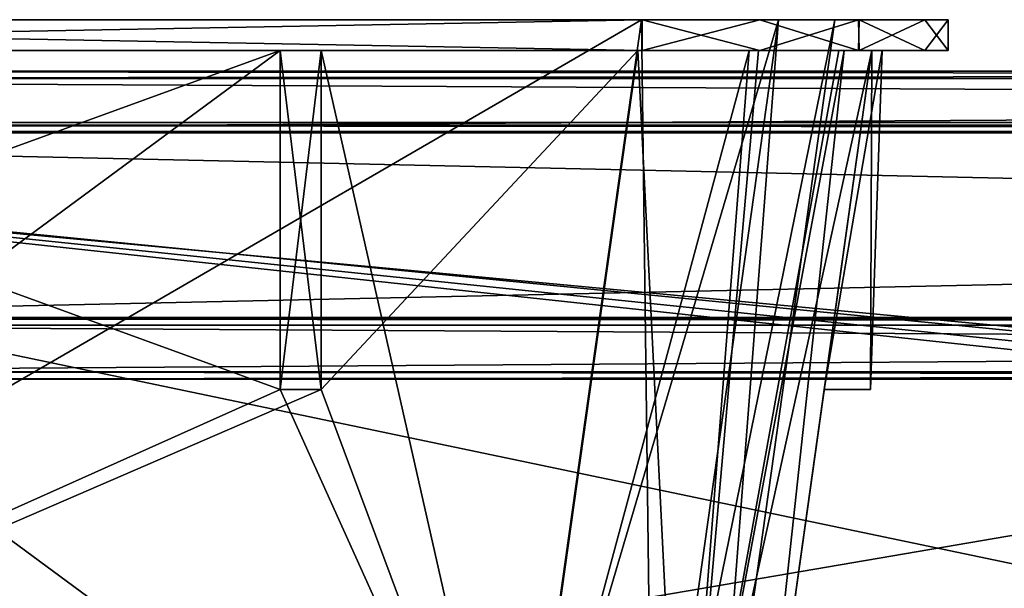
# Model space of a CAD drawing. Header units: millimetres. Extents: x -269 to 269, y -42 to 464.
# Tile 86 of 256: x -166 to -118, y 436 to 464. Entities that reach past the tile are written whole.
import ezdxf

# ---------------------------------------------------------------- set-up
doc = ezdxf.new("R2010")
doc.units = ezdxf.units.MM
doc.header["$LTSCALE"] = 65.185185
for name, color, linetype in [('3081', 7, 'CONTINUOUS'), ('3082', 7, 'CONTINUOUS'), ('3083', 7, 'CONTINUOUS'), ('3170', 7, 'CONTINUOUS'), ('3171', 7, 'CONTINUOUS'), ('3232', 7, 'CONTINUOUS'), ('3363', 7, 'CONTINUOUS'), ('3364', 7, 'CONTINUOUS'), ('3375', 7, 'CONTINUOUS'), ('3376', 7, 'CONTINUOUS'), ('3377', 7, 'CONTINUOUS'), ('3378', 7, 'CONTINUOUS'), ('3387', 7, 'CONTINUOUS'), ('3388', 7, 'CONTINUOUS'), ('3408', 7, 'CONTINUOUS'), ('3420', 7, 'CONTINUOUS'), ('3429', 7, 'CONTINUOUS'), ('3430', 7, 'CONTINUOUS'), ('3610', 7, 'CONTINUOUS'), ('3611', 7, 'CONTINUOUS'), ('3612', 7, 'CONTINUOUS'), ('3613', 7, 'CONTINUOUS'), ('3614', 7, 'CONTINUOUS'), ('3615', 7, 'CONTINUOUS'), ('3619', 7, 'CONTINUOUS'), ('3620', 7, 'CONTINUOUS'), ('3621', 7, 'CONTINUOUS'), ('3622', 7, 'CONTINUOUS'), ('3623', 7, 'CONTINUOUS'), ('3624', 7, 'CONTINUOUS'), ('3637', 7, 'CONTINUOUS'), ('3638', 7, 'CONTINUOUS'), ('3639', 7, 'CONTINUOUS'), ('3642', 7, 'CONTINUOUS'), ('3643', 7, 'CONTINUOUS'), ('3651', 7, 'CONTINUOUS'), ('3652', 7, 'CONTINUOUS'), ('3655', 7, 'CONTINUOUS'), ('3656', 7, 'CONTINUOUS'), ('3657', 7, 'CONTINUOUS'), ('3658', 7, 'CONTINUOUS'), ('3665', 7, 'CONTINUOUS'), ('3666', 7, 'CONTINUOUS'), ('3667', 7, 'CONTINUOUS'), ('3668', 7, 'CONTINUOUS'), ('3669', 7, 'CONTINUOUS'), ('3670', 7, 'CONTINUOUS'), ('3671', 7, 'CONTINUOUS'), ('3672', 7, 'CONTINUOUS'), ('3677', 7, 'CONTINUOUS'), ('3681', 7, 'CONTINUOUS')]:
    doc.layers.add(name, color=color, linetype=linetype)

msp = doc.modelspace()

# ---------------------------------------------------------------- linework, layer by layer
at = {"layer": '3081', "linetype": 'CONTINUOUS'}
for points in [[(-251.794, 413.908, -2.706), (251.794, 413.908, -2.706), (-250.149, 461, -4.351), (-251.794, 413.908, -2.706)], [(251.794, 413.908, -2.706), (250.149, 461, -4.351), (-250.149, 461, -4.351), (251.794, 413.908, -2.706)]]:
    msp.add_3dface(points, dxfattribs=at)
at = {"layer": '3082', "linetype": 'CONTINUOUS'}
for points in [[(-250.149, 461, -4.351), (250.149, 461, -4.351), (-216.158, 461, -19.149), (-250.149, 461, -4.351)], [(-216.158, 461, -19.149), (250.149, 461, -4.351), (216.158, 461, -19.149), (-216.158, 461, -19.149)]]:
    msp.add_3dface(points, dxfattribs=at)
at = {"layer": '3083', "linetype": 'CONTINUOUS'}
for points in [[(-216.158, 461, -19.149), (216.158, 461, -19.149), (-214.563, 415.326, -20.744), (-216.158, 461, -19.149)], [(216.158, 461, -19.149), (214.563, 415.326, -20.744), (-214.563, 415.326, -20.744), (216.158, 461, -19.149)]]:
    msp.add_3dface(points, dxfattribs=at)
at = {"layer": '3170', "linetype": 'CONTINUOUS'}
for points in [[(-220.139, 458.5, -17.736), (0, 458.5, -7.165), (-250.237, 458.5, -6.291), (-220.139, 458.5, -17.736)], [(220.139, 458.5, -17.736), (0, 458.5, -7.165), (-220.139, 458.5, -17.736), (220.139, 458.5, -17.736)]]:
    msp.add_3dface(points, dxfattribs=at)
at = {"layer": '3171', "linetype": 'CONTINUOUS'}
for points in [[(-250.237, 458.5, -6.291), (0, 458.5, -7.165), (-251.74, 415.446, -4.782), (-250.237, 458.5, -6.291)], [(0, 458.5, -7.165), (0, 416.114, -5.685), (-251.74, 415.446, -4.782), (0, 458.5, -7.165)]]:
    msp.add_3dface(points, dxfattribs=at)
at = {"layer": '3232', "linetype": 'CONTINUOUS'}
for points in [[(220.139, 458.5, -17.736), (-220.139, 458.5, -17.736), (218.626, 415.164, -19.249), (220.139, 458.5, -17.736)], [(-220.139, 458.5, -17.736), (0, 412.454, -19.344), (214.58, 411.671, -19.371), (-220.139, 458.5, -17.736)], [(0, 412.454, -19.344), (-220.139, 458.5, -17.736), (-214.58, 411.671, -19.371), (0, 412.454, -19.344)], [(-220.139, 458.5, -17.736), (214.58, 411.671, -19.371), (217.693, 413.16, -19.319), (-220.139, 458.5, -17.736)], [(218.626, 415.164, -19.249), (-220.139, 458.5, -17.736), (217.693, 413.16, -19.319), (218.626, 415.164, -19.249)]]:
    msp.add_3dface(points, dxfattribs=at)
at = {"layer": '3363', "linetype": 'CONTINUOUS'}
for points in [[(-220.672, 460.633, -337.9), (-220.672, 458.367, -337.9), (220.672, 458.367, -337.9), (-220.672, 460.633, -337.9)], [(220.672, 460.633, -337.9), (-220.672, 460.633, -337.9), (220.672, 458.367, -337.9), (220.672, 460.633, -337.9)], [(-191.672, 446.367, -337.9), (191.672, 446.367, -337.9), (-191.672, 448.633, -337.9), (-191.672, 446.367, -337.9)], [(-191.672, 448.633, -337.9), (191.672, 446.367, -337.9), (191.672, 448.633, -337.9), (-191.672, 448.633, -337.9)]]:
    msp.add_3dface(points, dxfattribs=at)
at = {"layer": '3364', "linetype": 'CONTINUOUS'}
for points in [[(191.672, 446.367, -337.9), (-191.672, 446.367, -337.9), (191.672, 446, -348.4), (191.672, 446.367, -337.9)], [(191.672, 446, -348.4), (-191.672, 446.367, -337.9), (-191.672, 446, -348.4), (191.672, 446, -348.4)]]:
    msp.add_3dface(points, dxfattribs=at)
at = {"layer": '3375', "linetype": 'CONTINUOUS'}
for points in [[(-220.672, 460.633, -337.9), (220.672, 460.633, -337.9), (-220.672, 461, -348.4), (-220.672, 460.633, -337.9)], [(220.672, 460.633, -337.9), (220.672, 461, -348.4), (-220.672, 461, -348.4), (220.672, 460.633, -337.9)]]:
    msp.add_3dface(points, dxfattribs=at)
at = {"layer": '3376', "linetype": 'CONTINUOUS'}
for points in [[(220.672, 461, -348.4), (220.672, 460.633, -358.9), (-220.672, 460.633, -358.9), (220.672, 461, -348.4)], [(-220.672, 461, -348.4), (220.672, 461, -348.4), (-220.672, 460.633, -358.9), (-220.672, 461, -348.4)]]:
    msp.add_3dface(points, dxfattribs=at)
at = {"layer": '3377', "linetype": 'CONTINUOUS'}
for points in [[(-220.672, 460.633, -358.9), (220.672, 460.633, -358.9), (-220.672, 458, -358.9), (-220.672, 460.633, -358.9)], [(-220.672, 458, -358.9), (220.672, 460.633, -358.9), (220.672, 458, -358.9), (-220.672, 458, -358.9)], [(191.672, 446.367, -358.9), (-191.672, 446.367, -358.9), (191.672, 449, -358.9), (191.672, 446.367, -358.9)], [(191.672, 449, -358.9), (-191.672, 446.367, -358.9), (-191.672, 449, -358.9), (191.672, 449, -358.9)]]:
    msp.add_3dface(points, dxfattribs=at)
at = {"layer": '3378', "linetype": 'CONTINUOUS'}
for points in [[(191.672, 449, -358.9), (-191.672, 449, -358.9), (191.672, 449, -349.9), (191.672, 449, -358.9)], [(191.672, 449, -349.9), (-191.672, 449, -358.9), (-191.672, 449, -349.9), (191.672, 449, -349.9)]]:
    msp.add_3dface(points, dxfattribs=at)
at = {"layer": '3387', "linetype": 'CONTINUOUS'}
for points in [[(-220.672, 458, -358.9), (220.672, 458, -358.9), (-220.672, 458, -349.9), (-220.672, 458, -358.9)], [(220.672, 458, -358.9), (220.672, 458, -349.9), (-220.672, 458, -349.9), (220.672, 458, -358.9)]]:
    msp.add_3dface(points, dxfattribs=at)
at = {"layer": '3388', "linetype": 'CONTINUOUS'}
for points in [[(220.672, 458, -349.9), (-191.672, 449, -349.9), (-220.672, 458, -349.9), (220.672, 458, -349.9)], [(191.672, 449, -349.9), (-191.672, 449, -349.9), (220.672, 458, -349.9), (191.672, 449, -349.9)]]:
    msp.add_3dface(points, dxfattribs=at)
at = {"layer": '3408', "linetype": 'CONTINUOUS'}
for points in [[(191.672, 446, -348.4), (-191.672, 446, -348.4), (191.672, 446.367, -358.9), (191.672, 446, -348.4)], [(-191.672, 446, -348.4), (-191.672, 446.367, -358.9), (191.672, 446.367, -358.9), (-191.672, 446, -348.4)]]:
    msp.add_3dface(points, dxfattribs=at)
at = {"layer": '3420', "linetype": 'CONTINUOUS'}
for points in [[(-220.672, 458.367, -337.9), (-220.672, 458.052, -346.9), (220.672, 458.052, -346.9), (-220.672, 458.367, -337.9)], [(220.672, 458.367, -337.9), (-220.672, 458.367, -337.9), (220.672, 458.052, -346.9), (220.672, 458.367, -337.9)]]:
    msp.add_3dface(points, dxfattribs=at)
at = {"layer": '3429', "linetype": 'CONTINUOUS'}
for points in [[(-191.672, 448.633, -337.9), (191.672, 448.633, -337.9), (-191.672, 448.948, -346.9), (-191.672, 448.633, -337.9)], [(191.672, 448.633, -337.9), (191.672, 448.948, -346.9), (-191.672, 448.948, -346.9), (191.672, 448.633, -337.9)]]:
    msp.add_3dface(points, dxfattribs=at)
at = {"layer": '3430', "linetype": 'CONTINUOUS'}
for points in [[(220.672, 458.052, -346.9), (-220.672, 458.052, -346.9), (191.672, 448.948, -346.9), (220.672, 458.052, -346.9)], [(191.672, 448.948, -346.9), (-220.672, 458.052, -346.9), (-191.672, 448.948, -346.9), (191.672, 448.948, -346.9)]]:
    msp.add_3dface(points, dxfattribs=at)
at = {"layer": '3610', "linetype": 'CONTINUOUS'}
for points in [[(-221.827, 462, -338.569), (-216.112, 462, -339.7), (-151.1, 462, -336.489), (-221.827, 462, -338.569)], [(-198.5, 462, -336.489), (-221.827, 462, -338.569), (-153.1, 462, -336.489), (-198.5, 462, -336.489)], [(-153.1, 462, -336.489), (-221.827, 462, -338.569), (-151.1, 462, -336.489), (-153.1, 462, -336.489)], [(-216.112, 462, -16.3), (-215.901, 462, -20.011), (-135.488, 462, -16.3), (-216.112, 462, -16.3)], [(-216.112, 462, -339.7), (-135.488, 462, -339.7), (-135.699, 462, -335.989), (-216.112, 462, -339.7)], [(-151.1, 462, -336.489), (-216.112, 462, -339.7), (-135.699, 462, -335.989), (-151.1, 462, -336.489)], [(-135.488, 462, -16.3), (-215.901, 462, -20.011), (-200.5, 462, -19.511), (-135.488, 462, -16.3)], [(-129.773, 462, -17.431), (-135.488, 462, -16.3), (-200.5, 462, -19.511), (-129.773, 462, -17.431)], [(-198.5, 462, -19.511), (-129.773, 462, -17.431), (-200.5, 462, -19.511), (-198.5, 462, -19.511)], [(-153.1, 462, -19.511), (-129.773, 462, -17.431), (-198.5, 462, -19.511), (-153.1, 462, -19.511)], [(-153.1, 462, -20.011), (-153.1, 462, -19.511), (-198.5, 462, -20.011), (-153.1, 462, -20.011)], [(-198.5, 462, -20.011), (-153.1, 462, -19.511), (-198.5, 462, -19.511), (-198.5, 462, -20.011)], [(-198.5, 462, -335.989), (-198.5, 462, -336.489), (-153.1, 462, -335.989), (-198.5, 462, -335.989)], [(-153.1, 462, -335.989), (-198.5, 462, -336.489), (-153.1, 462, -336.489), (-153.1, 462, -335.989)], [(-129.773, 462, -17.431), (-153.1, 462, -19.511), (-151.1, 462, -19.511), (-129.773, 462, -17.431)], [(-135.699, 462, -20.011), (-129.773, 462, -17.431), (-151.1, 462, -20.011), (-135.699, 462, -20.011)], [(-151.1, 462, -20.011), (-129.773, 462, -17.431), (-151.1, 462, -19.511), (-151.1, 462, -20.011)], [(-151.1, 462, -335.989), (-151.1, 462, -336.489), (-135.699, 462, -335.989), (-151.1, 462, -335.989)], [(-135.488, 462, -339.7), (-124.961, 462, -335.361), (-135.699, 462, -335.989), (-135.488, 462, -339.7)], [(-135.699, 462, -335.989), (-124.961, 462, -335.361), (-130.282, 462, -334.634), (-135.699, 462, -335.989)], [(-124.939, 462, -20.661), (-129.773, 462, -17.431), (-135.699, 462, -20.011), (-124.939, 462, -20.661)], [(-129.837, 462, -21.617), (-124.939, 462, -20.661), (-135.699, 462, -20.011), (-129.837, 462, -21.617)], [(-124.961, 462, -335.361), (-121.731, 462, -330.527), (-130.282, 462, -334.634), (-124.961, 462, -335.361)], [(-130.282, 462, -334.634), (-121.731, 462, -330.527), (-125.917, 462, -330.463), (-130.282, 462, -334.634)], [(-125.666, 462, -25.982), (-124.939, 462, -20.661), (-129.837, 462, -21.617), (-125.666, 462, -25.982)], [(-121.731, 462, -330.527), (-120.6, 462, -324.812), (-125.917, 462, -330.463), (-121.731, 462, -330.527)], [(-125.917, 462, -330.463), (-120.6, 462, -324.812), (-124.311, 462, -324.601), (-125.917, 462, -330.463)], [(-120.6, 462, -31.188), (-124.939, 462, -20.661), (-125.666, 462, -25.982), (-120.6, 462, -31.188)], [(-124.311, 462, -31.399), (-120.6, 462, -31.188), (-125.666, 462, -25.982), (-124.311, 462, -31.399)], [(-124.311, 462, -324.601), (-120.6, 462, -324.812), (-123.811, 462, -309.2), (-124.311, 462, -324.601)], [(-123.811, 462, -307.2), (-120.6, 462, -31.188), (-124.311, 462, -307.2), (-123.811, 462, -307.2)], [(-124.311, 462, -307.2), (-120.6, 462, -31.188), (-123.811, 462, -48.8), (-124.311, 462, -307.2)], [(-123.811, 462, -46.8), (-120.6, 462, -31.188), (-124.311, 462, -46.8), (-123.811, 462, -46.8)], [(-124.311, 462, -46.8), (-120.6, 462, -31.188), (-124.311, 462, -31.399), (-124.311, 462, -46.8)], [(-124.311, 462, -309.2), (-124.311, 462, -324.601), (-123.811, 462, -309.2), (-124.311, 462, -309.2)], [(-124.311, 462, -48.8), (-124.311, 462, -307.2), (-123.811, 462, -48.8), (-124.311, 462, -48.8)], [(-120.6, 462, -324.812), (-120.6, 462, -31.188), (-123.811, 462, -309.2), (-120.6, 462, -324.812)], [(-123.811, 462, -309.2), (-120.6, 462, -31.188), (-123.811, 462, -307.2), (-123.811, 462, -309.2)], [(-123.811, 462, -48.8), (-120.6, 462, -31.188), (-123.811, 462, -46.8), (-123.811, 462, -48.8)]]:
    msp.add_3dface(points, dxfattribs=at)
at = {"layer": '3611', "linetype": 'CONTINUOUS'}
for points in [[(-124.961, 462, -335.361), (-135.488, 462, -339.7), (-129.773, 463.5, -338.569), (-124.961, 462, -335.361)], [(-135.488, 462, -339.7), (-135.488, 463.5, -339.7), (-129.773, 463.5, -338.569), (-135.488, 462, -339.7)], [(-124.939, 463.5, -335.339), (-124.961, 462, -335.361), (-129.773, 463.5, -338.569), (-124.939, 463.5, -335.339)], [(-121.731, 462, -330.527), (-124.961, 462, -335.361), (-124.939, 463.5, -335.339), (-121.731, 462, -330.527)], [(-120.6, 463.5, -324.812), (-121.731, 462, -330.527), (-124.939, 463.5, -335.339), (-120.6, 463.5, -324.812)], [(-120.6, 462, -324.812), (-121.731, 462, -330.527), (-120.6, 463.5, -324.812), (-120.6, 462, -324.812)]]:
    msp.add_3dface(points, dxfattribs=at)
at = {"layer": '3612', "linetype": 'CONTINUOUS'}
for points in [[(-221.827, 463.5, -17.431), (-124.961, 463.5, -20.639), (-226.661, 463.5, -20.661), (-221.827, 463.5, -17.431)], [(-226.661, 463.5, -20.661), (-124.961, 463.5, -20.639), (-135.527, 463.5, -21.82), (-226.661, 463.5, -20.661)], [(-216.073, 463.5, -21.82), (-226.661, 463.5, -20.661), (-135.527, 463.5, -21.82), (-216.073, 463.5, -21.82)], [(-129.773, 463.5, -338.569), (-135.488, 463.5, -339.7), (-226.639, 463.5, -335.361), (-129.773, 463.5, -338.569)], [(-226.639, 463.5, -335.361), (-135.488, 463.5, -339.7), (-216.112, 463.5, -339.7), (-226.639, 463.5, -335.361)], [(-124.939, 463.5, -335.339), (-129.773, 463.5, -338.569), (-226.639, 463.5, -335.361), (-124.939, 463.5, -335.339)], [(-124.939, 463.5, -335.339), (-226.639, 463.5, -335.361), (-216.073, 463.5, -334.18), (-124.939, 463.5, -335.339)], [(-216.112, 463.5, -16.3), (-124.961, 463.5, -20.639), (-221.827, 463.5, -17.431), (-216.112, 463.5, -16.3)], [(-135.488, 463.5, -16.3), (-124.961, 463.5, -20.639), (-216.112, 463.5, -16.3), (-135.488, 463.5, -16.3)], [(-124.939, 463.5, -335.339), (-216.073, 463.5, -334.18), (-135.527, 463.5, -334.18), (-124.939, 463.5, -335.339)], [(-128.864, 463.5, -331.436), (-124.939, 463.5, -335.339), (-135.527, 463.5, -334.18), (-128.864, 463.5, -331.436)], [(-124.961, 463.5, -20.639), (-121.731, 463.5, -25.473), (-135.527, 463.5, -21.82), (-124.961, 463.5, -20.639)], [(-135.527, 463.5, -21.82), (-121.731, 463.5, -25.473), (-128.864, 463.5, -24.564), (-135.527, 463.5, -21.82)], [(-120.6, 463.5, -324.812), (-124.939, 463.5, -335.339), (-128.864, 463.5, -331.436), (-120.6, 463.5, -324.812)], [(-126.12, 463.5, -324.773), (-120.6, 463.5, -324.812), (-128.864, 463.5, -331.436), (-126.12, 463.5, -324.773)], [(-121.731, 463.5, -25.473), (-120.6, 463.5, -31.188), (-128.864, 463.5, -24.564), (-121.731, 463.5, -25.473)], [(-128.864, 463.5, -24.564), (-120.6, 463.5, -31.188), (-126.12, 463.5, -31.227), (-128.864, 463.5, -24.564)], [(-120.6, 463.5, -31.188), (-120.6, 463.5, -324.812), (-126.12, 463.5, -31.227), (-120.6, 463.5, -31.188)], [(-126.12, 463.5, -31.227), (-120.6, 463.5, -324.812), (-126.12, 463.5, -324.773), (-126.12, 463.5, -31.227)]]:
    msp.add_3dface(points, dxfattribs=at)
at = {"layer": '3613', "linetype": 'CONTINUOUS'}
for points in [[(-120.6, 462, -31.188), (-120.6, 462, -324.812), (-120.6, 463.5, -31.188), (-120.6, 462, -31.188)], [(-120.6, 462, -324.812), (-120.6, 463.5, -324.812), (-120.6, 463.5, -31.188), (-120.6, 462, -324.812)]]:
    msp.add_3dface(points, dxfattribs=at)
at = {"layer": '3614', "linetype": 'CONTINUOUS'}
for points in [[(-135.488, 462, -16.3), (-129.773, 462, -17.431), (-135.488, 463.5, -16.3), (-135.488, 462, -16.3)], [(-129.773, 462, -17.431), (-124.961, 463.5, -20.639), (-135.488, 463.5, -16.3), (-129.773, 462, -17.431)], [(-129.773, 462, -17.431), (-124.939, 462, -20.661), (-124.961, 463.5, -20.639), (-129.773, 462, -17.431)], [(-124.939, 462, -20.661), (-121.731, 463.5, -25.473), (-124.961, 463.5, -20.639), (-124.939, 462, -20.661)], [(-124.939, 462, -20.661), (-120.6, 462, -31.188), (-121.731, 463.5, -25.473), (-124.939, 462, -20.661)], [(-120.6, 462, -31.188), (-120.6, 463.5, -31.188), (-121.731, 463.5, -25.473), (-120.6, 462, -31.188)]]:
    msp.add_3dface(points, dxfattribs=at)
at = {"layer": '3615', "linetype": 'CONTINUOUS'}
for points in [[(-216.112, 462, -16.3), (-135.488, 462, -16.3), (-216.112, 463.5, -16.3), (-216.112, 462, -16.3)], [(-135.488, 462, -16.3), (-135.488, 463.5, -16.3), (-216.112, 463.5, -16.3), (-135.488, 462, -16.3)]]:
    msp.add_3dface(points, dxfattribs=at)
at = {"layer": '3619', "linetype": 'CONTINUOUS'}
for points in [[(-135.488, 462, -339.7), (-216.112, 462, -339.7), (-135.488, 463.5, -339.7), (-135.488, 462, -339.7)], [(-135.488, 463.5, -339.7), (-216.112, 462, -339.7), (-216.112, 463.5, -339.7), (-135.488, 463.5, -339.7)]]:
    msp.add_3dface(points, dxfattribs=at)
at = {"layer": '3620', "linetype": 'CONTINUOUS'}
for points in [[(-135.527, 463.5, -334.18), (-216.073, 463.5, -334.18), (-141.598, 420.304, -328.11), (-135.527, 463.5, -334.18)], [(-141.598, 420.304, -328.11), (-216.073, 463.5, -334.18), (-210.002, 420.304, -328.11), (-141.598, 420.304, -328.11)]]:
    msp.add_3dface(points, dxfattribs=at)
at = {"layer": '3621', "linetype": 'CONTINUOUS'}
for points in [[(-135.527, 463.5, -334.18), (-141.598, 420.304, -328.11), (-134.977, 420.025, -325.328), (-135.527, 463.5, -334.18)], [(-128.864, 463.5, -331.436), (-135.527, 463.5, -334.18), (-134.977, 420.025, -325.328), (-128.864, 463.5, -331.436)], [(-132.19, 420.304, -318.702), (-128.864, 463.5, -331.436), (-134.977, 420.025, -325.328), (-132.19, 420.304, -318.702)], [(-126.12, 463.5, -324.773), (-128.864, 463.5, -331.436), (-132.19, 420.304, -318.702), (-126.12, 463.5, -324.773)]]:
    msp.add_3dface(points, dxfattribs=at)
at = {"layer": '3622', "linetype": 'CONTINUOUS'}
for points in [[(-126.12, 463.5, -31.227), (-126.12, 463.5, -324.773), (-132.19, 420.304, -37.298), (-126.12, 463.5, -31.227)], [(-126.12, 463.5, -324.773), (-132.19, 420.304, -318.702), (-132.19, 420.304, -37.298), (-126.12, 463.5, -324.773)]]:
    msp.add_3dface(points, dxfattribs=at)
at = {"layer": '3623', "linetype": 'CONTINUOUS'}
for points in [[(-135.527, 463.5, -21.82), (-128.864, 463.5, -24.564), (-141.598, 420.304, -27.89), (-135.527, 463.5, -21.82)], [(-141.598, 420.304, -27.89), (-128.864, 463.5, -24.564), (-134.972, 420.025, -30.677), (-141.598, 420.304, -27.89)], [(-128.864, 463.5, -24.564), (-126.12, 463.5, -31.227), (-134.972, 420.025, -30.677), (-128.864, 463.5, -24.564)], [(-126.12, 463.5, -31.227), (-132.19, 420.304, -37.298), (-134.972, 420.025, -30.677), (-126.12, 463.5, -31.227)]]:
    msp.add_3dface(points, dxfattribs=at)
at = {"layer": '3624', "linetype": 'CONTINUOUS'}
for points in [[(-216.073, 463.5, -21.82), (-135.527, 463.5, -21.82), (-210.002, 420.304, -27.89), (-216.073, 463.5, -21.82)], [(-135.527, 463.5, -21.82), (-141.598, 420.304, -27.89), (-210.002, 420.304, -27.89), (-135.527, 463.5, -21.82)]]:
    msp.add_3dface(points, dxfattribs=at)
at = {"layer": '3637', "linetype": 'CONTINUOUS'}
for points in [[(-151.1, 462, -19.511), (-153.1, 462, -19.511), (-153.1, 445.5, -20.087), (-151.1, 462, -19.511)], [(-151.1, 445.5, -20.087), (-151.1, 462, -19.511), (-153.1, 445.5, -20.087), (-151.1, 445.5, -20.087)]]:
    msp.add_3dface(points, dxfattribs=at)
at = {"layer": '3638', "linetype": 'CONTINUOUS'}
for points in [[(-151.1, 462, -20.011), (-151.1, 462, -19.511), (-151.1, 445.5, -20.087), (-151.1, 462, -20.011)], [(-151.1, 462, -20.011), (-151.1, 445.5, -20.087), (-151.1, 445.5, -22.33), (-151.1, 462, -20.011)]]:
    msp.add_3dface(points, dxfattribs=at)
at = {"layer": '3639', "linetype": 'CONTINUOUS'}
for points in [[(-141.598, 420.026, -25.91), (-198.5, 462, -20.011), (-198.5, 445.5, -22.33), (-141.598, 420.026, -25.91)], [(-198.5, 462, -20.011), (-141.598, 420.026, -25.91), (-153.1, 445.5, -22.33), (-198.5, 462, -20.011)], [(-153.1, 462, -20.011), (-198.5, 462, -20.011), (-153.1, 445.5, -22.33), (-153.1, 462, -20.011)], [(-141.598, 420.026, -25.91), (-135.699, 462, -20.011), (-151.1, 462, -20.011), (-141.598, 420.026, -25.91)], [(-141.598, 420.026, -25.91), (-151.1, 462, -20.011), (-151.1, 445.5, -22.33), (-141.598, 420.026, -25.91)], [(-210.002, 420.026, -25.91), (-141.598, 420.026, -25.91), (-200.5, 445.5, -22.33), (-210.002, 420.026, -25.91)], [(-141.598, 420.026, -25.91), (-198.5, 445.5, -22.33), (-200.5, 445.5, -22.33), (-141.598, 420.026, -25.91)], [(-141.598, 420.026, -25.91), (-151.1, 445.5, -22.33), (-153.1, 445.5, -22.33), (-141.598, 420.026, -25.91)]]:
    msp.add_3dface(points, dxfattribs=at)
at = {"layer": '3642', "linetype": 'CONTINUOUS'}
for points in [[(-151.1, 445.5, -20.087), (-153.1, 445.5, -20.087), (-153.1, 445.5, -22.33), (-151.1, 445.5, -20.087)], [(-151.1, 445.5, -22.33), (-151.1, 445.5, -20.087), (-153.1, 445.5, -22.33), (-151.1, 445.5, -22.33)]]:
    msp.add_3dface(points, dxfattribs=at)
at = {"layer": '3643', "linetype": 'CONTINUOUS'}
for points in [[(-126.63, 445.5, -46.8), (-126.63, 445.5, -48.8), (-124.387, 445.5, -48.8), (-126.63, 445.5, -46.8)], [(-124.387, 445.5, -46.8), (-126.63, 445.5, -46.8), (-124.387, 445.5, -48.8), (-124.387, 445.5, -46.8)]]:
    msp.add_3dface(points, dxfattribs=at)
at = {"layer": '3651', "linetype": 'CONTINUOUS'}
for points in [[(-210.002, 420.026, -330.09), (-153.1, 462, -335.989), (-153.1, 445.5, -333.67), (-210.002, 420.026, -330.09)], [(-153.1, 462, -335.989), (-210.002, 420.026, -330.09), (-198.5, 445.5, -333.67), (-153.1, 462, -335.989)], [(-198.5, 462, -335.989), (-153.1, 462, -335.989), (-198.5, 445.5, -333.67), (-198.5, 462, -335.989)], [(-151.1, 462, -335.989), (-135.699, 462, -335.989), (-151.1, 445.5, -333.67), (-151.1, 462, -335.989)], [(-135.699, 462, -335.989), (-141.598, 420.026, -330.09), (-151.1, 445.5, -333.67), (-135.699, 462, -335.989)], [(-210.002, 420.026, -330.09), (-153.1, 445.5, -333.67), (-151.1, 445.5, -333.67), (-210.002, 420.026, -330.09)], [(-141.598, 420.026, -330.09), (-210.002, 420.026, -330.09), (-151.1, 445.5, -333.67), (-141.598, 420.026, -330.09)]]:
    msp.add_3dface(points, dxfattribs=at)
at = {"layer": '3652', "linetype": 'CONTINUOUS'}
for points in [[(-151.1, 445.5, -333.67), (-153.1, 445.5, -333.67), (-153.1, 445.5, -335.913), (-151.1, 445.5, -333.67)], [(-151.1, 445.5, -335.913), (-151.1, 445.5, -333.67), (-153.1, 445.5, -335.913), (-151.1, 445.5, -335.913)]]:
    msp.add_3dface(points, dxfattribs=at)
at = {"layer": '3655', "linetype": 'CONTINUOUS'}
for points in [[(-124.387, 445.5, -307.2), (-126.63, 445.5, -307.2), (-124.387, 445.5, -309.2), (-124.387, 445.5, -307.2)], [(-124.387, 445.5, -309.2), (-126.63, 445.5, -307.2), (-126.63, 445.5, -309.2), (-124.387, 445.5, -309.2)]]:
    msp.add_3dface(points, dxfattribs=at)
at = {"layer": '3656', "linetype": 'CONTINUOUS'}
for points in [[(-151.1, 462, -336.489), (-151.1, 462, -335.989), (-151.1, 445.5, -333.67), (-151.1, 462, -336.489)], [(-151.1, 462, -336.489), (-151.1, 445.5, -333.67), (-151.1, 445.5, -335.913), (-151.1, 462, -336.489)]]:
    msp.add_3dface(points, dxfattribs=at)
at = {"layer": '3657', "linetype": 'CONTINUOUS'}
for points in [[(-153.1, 462, -336.489), (-151.1, 462, -336.489), (-151.1, 445.5, -335.913), (-153.1, 462, -336.489)], [(-153.1, 462, -336.489), (-151.1, 445.5, -335.913), (-153.1, 445.5, -335.913), (-153.1, 462, -336.489)]]:
    msp.add_3dface(points, dxfattribs=at)
at = {"layer": '3658', "linetype": 'CONTINUOUS'}
for points in [[(-153.1, 462, -335.989), (-153.1, 462, -336.489), (-153.1, 445.5, -335.913), (-153.1, 462, -335.989)], [(-153.1, 445.5, -333.67), (-153.1, 462, -335.989), (-153.1, 445.5, -335.913), (-153.1, 445.5, -333.67)]]:
    msp.add_3dface(points, dxfattribs=at)
at = {"layer": '3665', "linetype": 'CONTINUOUS'}
for points in [[(-124.311, 462, -324.601), (-124.311, 462, -309.2), (-130.21, 420.026, -318.702), (-124.311, 462, -324.601)], [(-124.311, 462, -309.2), (-126.63, 445.5, -309.2), (-130.21, 420.026, -318.702), (-124.311, 462, -309.2)], [(-124.311, 462, -48.8), (-126.63, 445.5, -48.8), (-130.21, 420.026, -318.702), (-124.311, 462, -48.8)], [(-126.63, 445.5, -307.2), (-124.311, 462, -48.8), (-130.21, 420.026, -318.702), (-126.63, 445.5, -307.2)], [(-126.63, 445.5, -46.8), (-124.311, 462, -31.399), (-130.21, 420.026, -37.298), (-126.63, 445.5, -46.8)], [(-124.311, 462, -307.2), (-124.311, 462, -48.8), (-126.63, 445.5, -307.2), (-124.311, 462, -307.2)], [(-124.311, 462, -46.8), (-124.311, 462, -31.399), (-126.63, 445.5, -46.8), (-124.311, 462, -46.8)], [(-126.63, 445.5, -48.8), (-126.63, 445.5, -46.8), (-130.21, 420.026, -318.702), (-126.63, 445.5, -48.8)], [(-130.21, 420.026, -318.702), (-126.63, 445.5, -46.8), (-130.21, 420.026, -37.298), (-130.21, 420.026, -318.702)], [(-126.63, 445.5, -309.2), (-126.63, 445.5, -307.2), (-130.21, 420.026, -318.702), (-126.63, 445.5, -309.2)]]:
    msp.add_3dface(points, dxfattribs=at)
at = {"layer": '3666', "linetype": 'CONTINUOUS'}
for points in [[(-126.63, 445.5, -48.8), (-124.311, 462, -48.8), (-124.387, 445.5, -48.8), (-126.63, 445.5, -48.8)], [(-124.311, 462, -48.8), (-123.811, 462, -48.8), (-124.387, 445.5, -48.8), (-124.311, 462, -48.8)]]:
    msp.add_3dface(points, dxfattribs=at)
at = {"layer": '3667', "linetype": 'CONTINUOUS'}
for points in [[(-123.811, 462, -48.8), (-123.811, 462, -46.8), (-124.387, 445.5, -46.8), (-123.811, 462, -48.8)], [(-123.811, 462, -48.8), (-124.387, 445.5, -46.8), (-124.387, 445.5, -48.8), (-123.811, 462, -48.8)]]:
    msp.add_3dface(points, dxfattribs=at)
at = {"layer": '3668', "linetype": 'CONTINUOUS'}
for points in [[(-123.811, 462, -46.8), (-124.311, 462, -46.8), (-126.63, 445.5, -46.8), (-123.811, 462, -46.8)], [(-123.811, 462, -46.8), (-126.63, 445.5, -46.8), (-124.387, 445.5, -46.8), (-123.811, 462, -46.8)]]:
    msp.add_3dface(points, dxfattribs=at)
at = {"layer": '3669', "linetype": 'CONTINUOUS'}
for points in [[(-123.811, 462, -307.2), (-124.311, 462, -307.2), (-126.63, 445.5, -307.2), (-123.811, 462, -307.2)], [(-123.811, 462, -307.2), (-126.63, 445.5, -307.2), (-124.387, 445.5, -307.2), (-123.811, 462, -307.2)]]:
    msp.add_3dface(points, dxfattribs=at)
at = {"layer": '3670', "linetype": 'CONTINUOUS'}
for points in [[(-123.811, 462, -309.2), (-123.811, 462, -307.2), (-124.387, 445.5, -307.2), (-123.811, 462, -309.2)], [(-123.811, 462, -309.2), (-124.387, 445.5, -307.2), (-124.387, 445.5, -309.2), (-123.811, 462, -309.2)]]:
    msp.add_3dface(points, dxfattribs=at)
at = {"layer": '3671', "linetype": 'CONTINUOUS'}
for points in [[(-124.311, 462, -309.2), (-124.387, 445.5, -309.2), (-126.63, 445.5, -309.2), (-124.311, 462, -309.2)], [(-124.311, 462, -309.2), (-123.811, 462, -309.2), (-124.387, 445.5, -309.2), (-124.311, 462, -309.2)]]:
    msp.add_3dface(points, dxfattribs=at)
at = {"layer": '3672', "linetype": 'CONTINUOUS'}
for points in [[(-135.699, 462, -335.989), (-130.282, 462, -334.634), (-141.598, 420.026, -330.09), (-135.699, 462, -335.989)], [(-141.598, 420.026, -330.09), (-130.282, 462, -334.634), (-133.591, 419.635, -326.717), (-141.598, 420.026, -330.09)], [(-130.282, 462, -334.634), (-125.917, 462, -330.463), (-133.591, 419.635, -326.717), (-130.282, 462, -334.634)], [(-125.917, 462, -330.463), (-124.311, 462, -324.601), (-133.591, 419.635, -326.717), (-125.917, 462, -330.463)], [(-124.311, 462, -324.601), (-130.21, 420.026, -318.702), (-133.591, 419.635, -326.717), (-124.311, 462, -324.601)]]:
    msp.add_3dface(points, dxfattribs=at)
at = {"layer": '3677', "linetype": 'CONTINUOUS'}
for points in [[(-135.699, 462, -20.011), (-141.598, 420.026, -25.91), (-133.583, 419.635, -29.291), (-135.699, 462, -20.011)], [(-129.837, 462, -21.617), (-135.699, 462, -20.011), (-133.583, 419.635, -29.291), (-129.837, 462, -21.617)], [(-125.666, 462, -25.982), (-129.837, 462, -21.617), (-133.583, 419.635, -29.291), (-125.666, 462, -25.982)], [(-130.21, 420.026, -37.298), (-125.666, 462, -25.982), (-133.583, 419.635, -29.291), (-130.21, 420.026, -37.298)], [(-124.311, 462, -31.399), (-125.666, 462, -25.982), (-130.21, 420.026, -37.298), (-124.311, 462, -31.399)]]:
    msp.add_3dface(points, dxfattribs=at)
at = {"layer": '3681', "linetype": 'CONTINUOUS'}
for points in [[(-153.1, 462, -19.511), (-153.1, 462, -20.011), (-153.1, 445.5, -22.33), (-153.1, 462, -19.511)], [(-153.1, 445.5, -20.087), (-153.1, 462, -19.511), (-153.1, 445.5, -22.33), (-153.1, 445.5, -20.087)]]:
    msp.add_3dface(points, dxfattribs=at)

doc.saveas('drawing.dxf')
